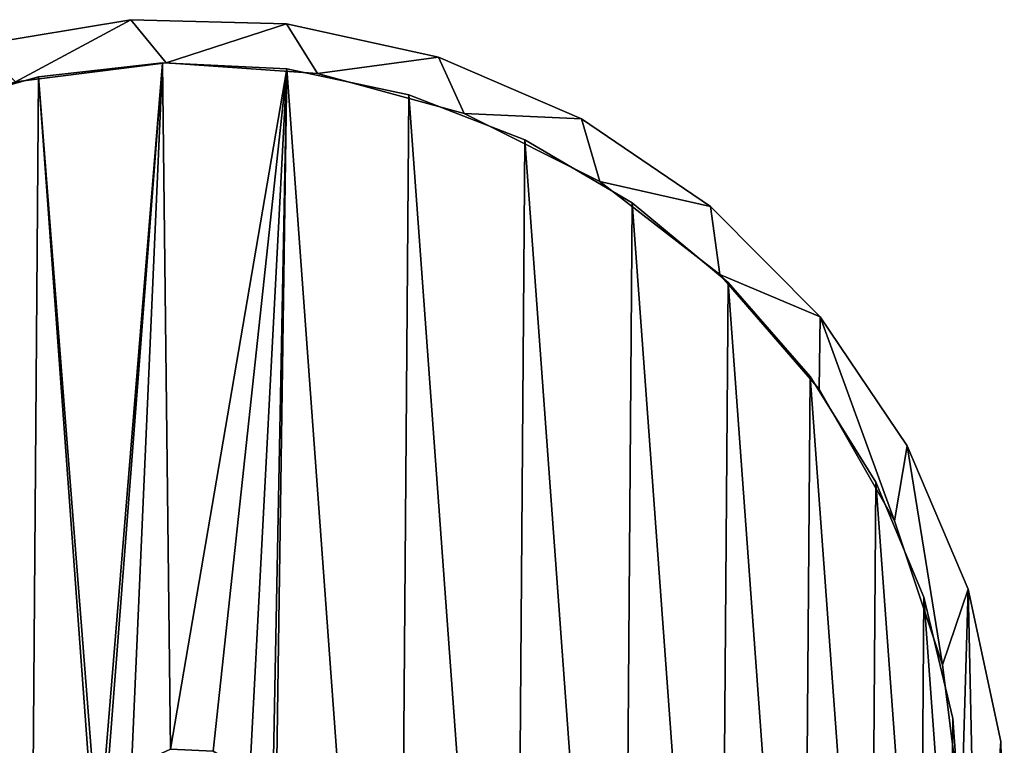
# Model space of a CAD drawing. Header units: millimetres. Extents: x 6 to 1278, y -44 to 44.
# Tile 108 of 209: x 636 to 669, y 3 to 27. Entities that reach past the tile are written whole.
import ezdxf

# ---------------------------------------------------------------- set-up
doc = ezdxf.new("R2010")
doc.units = ezdxf.units.MM
doc.header["$LTSCALE"] = 25.4
doc.layers.get('0').update_dxf_attribs({"true_color": 0xff5454})

# ---------------------------------------------------------------- blocks, each defined once
blk = doc.blocks.new('MORE-TONE-7816-7814.STL')
at = {"color": 250, "true_color": 0x262626}
mesh = blk.add_polyface(dxfattribs=at)
corners = [(614.866, 4.621, 1224.198), (615.091, -5.786, 1224.198), (614.482, -0.593, 1224.198), (616.231, 9.668, 1224.198), (615.985, -0.715, 1224.198), (616.345, 4.369, 1224.198), (618.526, 14.365, 1224.198), (617.69, 9.285, 1224.198), (619.968, 13.845, 1224.198), (621.668, 18.544, 1224.198), (623.092, 17.872, 1224.198), (625.544, 22.052, 1224.198), (626.941, 21.213, 1224.198), (630.015, 24.763, 1224.198), (631.368, 23.738, 1224.198), (634.917, 26.579, 1224.198), (636.203, 25.351, 1224.198), (640.075, 27.434, 1224.198), (641.26, 25.99, 1224.198), (645.301, 27.298, 1224.198), (646.344, 25.63, 1224.198), (650.407, 26.175, 1224.198), (651.26, 24.286, 1224.198), (655.208, 24.107, 1224.198), (655.82, 22.007, 1224.198), (659.532, 21.167, 1224.198), (659.847, 18.884, 1224.198), (663.22, 17.462, 1224.198), (663.188, 15.034, 1224.198), (665.713, 10.607, 1224.198), (666.141, 13.125, 1224.198), (667.326, 5.772, 1224.198), (668.188, 8.315, 1224.198), (667.965, 0.715, 1224.198), (616.672, -10.769, 1224.198), (616.624, -5.772, 1224.198), (618.237, -10.607, 1224.198), (619.167, -15.363, 1224.198), (620.763, -15.034, 1224.198), (622.487, -19.402, 1224.198), (624.103, -18.884, 1224.198), (626.51, -22.74, 1224.198), (628.131, -22.007, 1224.198), (631.094, -25.255, 1224.198), (632.69, -24.286, 1224.198), (636.07, -26.858, 1224.198), (637.606, -25.63, 1224.198), (641.259, -27.491, 1224.198), (642.691, -25.99, 1224.198), (646.475, -27.129, 1224.198), (647.747, -25.351, 1224.198), (651.528, -25.788, 1224.198), (652.582, -23.738, 1224.198), (656.236, -23.514, 1224.198), (657.009, -21.213, 1224.198), (660.428, -20.39, 1224.198), (660.859, -17.872, 1224.198), (663.953, -16.529, 1224.198), (663.983, -13.845, 1224.198), (666.684, -12.071, 1224.198), (666.261, -9.285, 1224.198), (667.606, -4.369, 1224.198), (668.522, -7.177, 1224.198), (669.288, 3.204, 1224.198), (669.084, -4.621, 1224.198), (669.401, -2.023, 1224.198)]
mesh.append_faces([[corners[k] for k in face] for face in [(0, 1, 2), (64, 63, 65)]], dxfattribs={"vtx0": -1, "color": 250})
mesh.append_faces([[corners[k] for k in face] for face in [(4, 3, 5), (5, 6, 7), (7, 6, 8), (8, 9, 10), (10, 11, 12), (12, 13, 14), (14, 15, 16), (16, 17, 18), (18, 19, 20), (20, 21, 22), (22, 23, 24), (24, 25, 26), (26, 27, 28), (28, 27, 29), (29, 30, 31), (31, 32, 33), (34, 36, 37), (37, 38, 39), (39, 40, 41), (41, 42, 43), (43, 44, 45), (45, 46, 47), (47, 48, 49), (49, 50, 51), (51, 52, 53), (53, 54, 55), (55, 56, 57), (57, 58, 59), (59, 61, 62), (62, 63, 64)]], dxfattribs={"vtx0": -1, "vtx1": -1, "color": 250})
mesh.append_faces([[corners[k] for k in face] for face in [(1, 3, 4), (62, 33, 32)]], dxfattribs={"vtx0": -1, "vtx1": -1, "vtx2": -1, "color": 250})
mesh.append_faces([[corners[k] for k in face] for face in [(1, 0, 3), (5, 3, 6), (8, 6, 9), (10, 9, 11), (12, 11, 13), (14, 13, 15), (16, 15, 17), (18, 17, 19), (20, 19, 21), (22, 21, 23), (24, 23, 25), (26, 25, 27), (29, 27, 30), (31, 30, 32), (4, 34, 1), (34, 4, 35), (34, 35, 36), (37, 36, 38), (39, 38, 40), (41, 40, 42), (43, 42, 44), (45, 44, 46), (47, 46, 48), (49, 48, 50), (51, 50, 52), (53, 52, 54), (55, 54, 56), (57, 56, 58), (59, 58, 60), (59, 60, 61), (62, 61, 33), (62, 32, 63)]], dxfattribs={"vtx0": -1, "vtx2": -1, "color": 250})
mesh = blk.add_polyface(dxfattribs=at)
corners = [(616.672, -10.769, 1300.198), (615.985, -0.715, 1300.198), (615.091, -5.786, 1300.198), (616.624, -5.772, 1300.198), (618.237, -10.607, 1300.198), (619.167, -15.363, 1300.198), (620.763, -15.034, 1300.198), (622.487, -19.402, 1300.198), (624.103, -18.884, 1300.198), (626.51, -22.74, 1300.198), (628.131, -22.007, 1300.198), (631.094, -25.255, 1300.198), (632.69, -24.286, 1300.198), (636.07, -26.858, 1300.198), (637.606, -25.63, 1300.198), (641.259, -27.491, 1300.198), (642.691, -25.99, 1300.198), (646.475, -27.129, 1300.198), (647.747, -25.351, 1300.198), (651.528, -25.788, 1300.198), (652.582, -23.738, 1300.198), (656.236, -23.514, 1300.198), (657.009, -21.213, 1300.198), (660.428, -20.39, 1300.198), (660.859, -17.872, 1300.198), (663.953, -16.529, 1300.198), (663.983, -13.845, 1300.198), (666.684, -12.071, 1300.198), (666.261, -9.285, 1300.198), (667.606, -4.369, 1300.198), (668.522, -7.177, 1300.198), (667.965, 0.715, 1300.198), (668.188, 8.315, 1300.198), (669.288, 3.204, 1300.198), (669.084, -4.621, 1300.198), (669.401, -2.023, 1300.198), (614.866, 4.621, 1300.198), (614.482, -0.593, 1300.198), (616.231, 9.668, 1300.198), (616.345, 4.369, 1300.198), (618.526, 14.365, 1300.198), (617.69, 9.285, 1300.198), (619.968, 13.845, 1300.198), (621.668, 18.544, 1300.198), (623.092, 17.872, 1300.198), (625.544, 22.052, 1300.198), (626.941, 21.213, 1300.198), (630.015, 24.763, 1300.198), (631.368, 23.738, 1300.198), (634.917, 26.579, 1300.198), (636.203, 25.351, 1300.198), (640.075, 27.434, 1300.198), (641.26, 25.99, 1300.198), (645.301, 27.298, 1300.198), (646.344, 25.63, 1300.198), (650.407, 26.175, 1300.198), (651.26, 24.286, 1300.198), (655.208, 24.107, 1300.198), (655.82, 22.007, 1300.198), (659.532, 21.167, 1300.198), (659.847, 18.884, 1300.198), (663.22, 17.462, 1300.198), (663.188, 15.034, 1300.198), (665.713, 10.607, 1300.198), (666.141, 13.125, 1300.198), (667.326, 5.772, 1300.198)]
mesh.append_faces([[corners[k] for k in face] for face in [(33, 34, 35), (2, 36, 37)]], dxfattribs={"vtx0": -1, "color": 250})
mesh.append_faces([[corners[k] for k in face] for face in [(0, 1, 2), (1, 0, 3), (3, 0, 4), (4, 5, 6), (6, 7, 8), (8, 9, 10), (10, 11, 12), (12, 13, 14), (14, 15, 16), (16, 17, 18), (18, 19, 20), (20, 21, 22), (22, 23, 24), (24, 25, 26), (26, 27, 28), (28, 27, 29), (29, 30, 31), (32, 30, 33), (36, 2, 38), (38, 39, 40), (40, 42, 43), (43, 44, 45), (45, 46, 47), (47, 48, 49), (49, 50, 51), (51, 52, 53), (53, 54, 55), (55, 56, 57), (57, 58, 59), (59, 60, 61), (61, 63, 64), (64, 65, 32)]], dxfattribs={"vtx0": -1, "vtx1": -1, "color": 250})
mesh.append_faces([[corners[k] for k in face] for face in [(31, 30, 32), (38, 2, 1)]], dxfattribs={"vtx0": -1, "vtx1": -1, "vtx2": -1, "color": 250})
mesh.append_faces([[corners[k] for k in face] for face in [(4, 0, 5), (6, 5, 7), (8, 7, 9), (10, 9, 11), (12, 11, 13), (14, 13, 15), (16, 15, 17), (18, 17, 19), (20, 19, 21), (22, 21, 23), (24, 23, 25), (26, 25, 27), (29, 27, 30), (33, 30, 34), (38, 1, 39), (40, 39, 41), (40, 41, 42), (43, 42, 44), (45, 44, 46), (47, 46, 48), (49, 48, 50), (51, 50, 52), (53, 52, 54), (55, 54, 56), (57, 56, 58), (59, 58, 60), (61, 60, 62), (61, 62, 63), (64, 63, 65), (32, 65, 31)]], dxfattribs={"vtx0": -1, "vtx2": -1, "color": 250})
mesh = blk.add_polyface(dxfattribs=at)
corners = [(634.917, 26.579, 1300.198), (640.075, 27.434, 1224.198), (634.917, 26.579, 1224.198), (640.075, 27.434, 1300.198)]
mesh.append_faces([[corners[k] for k in face] for face in [(0, 1, 2), (1, 0, 3)]], dxfattribs={"vtx0": -1, "color": 250})
mesh = blk.add_polyface(dxfattribs=at)
corners = [(640.075, 27.434, 1300.198), (645.301, 27.298, 1224.198), (640.075, 27.434, 1224.198), (645.301, 27.298, 1300.198)]
mesh.append_faces([[corners[k] for k in face] for face in [(0, 1, 2), (1, 0, 3)]], dxfattribs={"vtx0": -1, "color": 250})
mesh = blk.add_polyface(dxfattribs=at)
corners = [(645.301, 27.298, 1300.198), (650.407, 26.175, 1224.198), (645.301, 27.298, 1224.198), (650.407, 26.175, 1300.198)]
mesh.append_faces([[corners[k] for k in face] for face in [(0, 1, 2), (1, 0, 3)]], dxfattribs={"vtx0": -1, "color": 250})
mesh = blk.add_polyface(dxfattribs=at)
corners = [(650.407, 26.175, 1300.198), (655.208, 24.107, 1224.198), (650.407, 26.175, 1224.198), (655.208, 24.107, 1300.198)]
mesh.append_faces([[corners[k] for k in face] for face in [(0, 1, 2), (1, 0, 3)]], dxfattribs={"vtx0": -1, "color": 250})
mesh = blk.add_polyface(dxfattribs=at)
corners = [(616.683, -6.027, 1226.998), (616.077, 2.292, 1226.998), (616.044, -1.892, 1226.998), (616.78, 6.417, 1226.998), (617.978, -10.006, 1226.998), (618.135, 10.376, 1226.998), (619.894, -13.726, 1226.998), (620.108, 14.065, 1226.998), (622.381, -17.09, 1226.998), (622.648, 17.391, 1226.998), (625.377, -20.012, 1226.998), (625.688, 20.266, 1226.998), (628.802, -22.416, 1226.998), (629.15, 22.616, 1226.998), (632.568, -24.238, 1226.998), (632.944, 24.381, 1226.998), (636.578, -25.434, 1226.998), (636.972, 25.514, 1226.998), (640.728, -25.97, 1226.998), (638.983, -0.218, 1226.998), (639.427, -1.584, 1226.998), (640.455, -2.586, 1226.998), (641.831, -2.997, 1226.998), (644.91, -25.834, 1226.998), (643.24, -2.72, 1226.998), (644.36, -1.821, 1226.998), (644.933, -0.504, 1226.998), (649.016, -25.029, 1226.998), (645.309, 25.785, 1226.998), (649.402, 24.917, 1226.998), (652.94, -23.575, 1226.998), (653.302, 23.403, 1226.998), (656.579, -21.511, 1226.998), (656.91, 21.283, 1226.998), (659.841, -18.89, 1226.998), (660.13, 18.612, 1226.998), (662.64, -15.779, 1226.998), (662.881, 15.458, 1226.998), (664.903, -12.26, 1226.998), (665.09, 11.905, 1226.998), (666.573, -8.424, 1226.998), (666.7, 8.043, 1226.998), (667.606, -4.369, 1226.998), (667.67, 3.972, 1226.998), (667.974, -0.201, 1226.998), (641.129, 25.986, 1226.998), (639.225, 1.197, 1226.998), (640.096, 2.338, 1226.998), (641.398, 2.944, 1226.998), (642.832, 2.875, 1226.998), (644.07, 2.147, 1226.998), (644.828, 0.928, 1226.998)]
mesh.append_faces([[corners[k] for k in face] for face in [(0, 1, 2), (43, 42, 44)]], dxfattribs={"vtx0": -1, "color": 250})
mesh.append_faces([[corners[k] for k in face] for face in [(1, 0, 3), (3, 4, 5), (5, 6, 7), (7, 8, 9), (9, 10, 11), (11, 12, 13), (13, 14, 15), (15, 16, 17), (19, 18, 20), (20, 18, 21), (21, 18, 22), (22, 23, 24), (24, 23, 25), (25, 23, 26), (28, 27, 29), (29, 30, 31), (31, 32, 33), (33, 34, 35), (35, 36, 37), (37, 38, 39), (39, 40, 41), (41, 42, 43), (45, 48, 28)]], dxfattribs={"vtx0": -1, "vtx1": -1, "color": 250})
mesh.append_faces([[corners[k] for k in face] for face in [(17, 18, 19), (26, 27, 28)]], dxfattribs={"vtx0": -1, "vtx1": -1, "vtx2": -1, "color": 250})
mesh.append_faces([[corners[k] for k in face] for face in [(3, 0, 4), (5, 4, 6), (7, 6, 8), (9, 8, 10), (11, 10, 12), (13, 12, 14), (15, 14, 16), (17, 16, 18), (22, 18, 23), (26, 23, 27), (29, 27, 30), (31, 30, 32), (33, 32, 34), (35, 34, 36), (37, 36, 38), (39, 38, 40), (41, 40, 42), (19, 45, 17), (45, 19, 46), (45, 46, 47), (45, 47, 48), (28, 48, 49), (28, 49, 50), (28, 50, 51), (28, 51, 26)]], dxfattribs={"vtx0": -1, "vtx2": -1, "color": 250})
mesh = blk.add_polyface(dxfattribs=at)
corners = [(641.129, 25.986, 1226.198), (638.983, -0.218, 1226.198), (636.972, 25.514, 1226.198), (639.225, 1.197, 1226.198), (640.096, 2.338, 1226.198), (641.398, 2.944, 1226.198), (645.309, 25.785, 1226.198), (642.832, 2.875, 1226.198), (644.07, 2.147, 1226.198), (644.828, 0.928, 1226.198), (644.933, -0.504, 1226.198), (616.077, 2.292, 1226.198), (616.683, -6.027, 1226.198), (616.044, -1.892, 1226.198), (616.78, 6.417, 1226.198), (617.978, -10.006, 1226.198), (618.135, 10.376, 1226.198), (619.894, -13.726, 1226.198), (620.108, 14.065, 1226.198), (622.381, -17.09, 1226.198), (622.648, 17.391, 1226.198), (625.377, -20.012, 1226.198), (625.688, 20.266, 1226.198), (628.802, -22.416, 1226.198), (629.15, 22.616, 1226.198), (632.568, -24.238, 1226.198), (632.944, 24.381, 1226.198), (636.578, -25.434, 1226.198), (640.728, -25.97, 1226.198), (639.427, -1.584, 1226.198), (640.455, -2.586, 1226.198), (641.831, -2.997, 1226.198), (644.91, -25.834, 1226.198), (643.24, -2.72, 1226.198), (644.36, -1.821, 1226.198), (649.016, -25.029, 1226.198), (649.402, 24.917, 1226.198), (652.94, -23.575, 1226.198), (653.302, 23.403, 1226.198), (656.579, -21.511, 1226.198), (656.91, 21.283, 1226.198), (659.841, -18.89, 1226.198), (660.13, 18.612, 1226.198), (662.64, -15.779, 1226.198), (662.881, 15.458, 1226.198), (664.903, -12.26, 1226.198), (665.09, 11.905, 1226.198), (666.573, -8.424, 1226.198), (666.7, 8.043, 1226.198), (667.606, -4.369, 1226.198), (667.67, 3.972, 1226.198), (667.974, -0.201, 1226.198)]
mesh.append_faces([[corners[k] for k in face] for face in [(11, 12, 13), (49, 50, 51)]], dxfattribs={"vtx0": -1, "color": 250})
mesh.append_faces([[corners[k] for k in face] for face in [(0, 1, 2), (1, 0, 3), (3, 0, 4), (4, 0, 5), (5, 6, 7), (7, 6, 8), (8, 6, 9), (9, 6, 10), (12, 14, 15), (15, 16, 17), (17, 18, 19), (19, 20, 21), (21, 22, 23), (23, 24, 25), (25, 26, 27), (27, 2, 28), (28, 31, 32), (32, 10, 35), (35, 36, 37), (37, 38, 39), (39, 40, 41), (41, 42, 43), (43, 44, 45), (45, 46, 47), (47, 48, 49)]], dxfattribs={"vtx0": -1, "vtx1": -1, "color": 250})
mesh.append_faces([[corners[k] for k in face] for face in [(28, 2, 1), (35, 10, 6)]], dxfattribs={"vtx0": -1, "vtx1": -1, "vtx2": -1, "color": 250})
mesh.append_faces([[corners[k] for k in face] for face in [(5, 0, 6), (12, 11, 14), (15, 14, 16), (17, 16, 18), (19, 18, 20), (21, 20, 22), (23, 22, 24), (25, 24, 26), (27, 26, 2), (28, 1, 29), (28, 29, 30), (28, 30, 31), (32, 31, 33), (32, 33, 34), (32, 34, 10), (35, 6, 36), (37, 36, 38), (39, 38, 40), (41, 40, 42), (43, 42, 44), (45, 44, 46), (47, 46, 48), (49, 48, 50)]], dxfattribs={"vtx0": -1, "vtx2": -1, "color": 250})
mesh = blk.add_polyface(dxfattribs=at)
corners = [(641.26, 25.99, 1300.198), (636.203, 25.351, 1224.198), (641.26, 25.99, 1224.198), (636.203, 25.351, 1300.198)]
mesh.append_faces([[corners[k] for k in face] for face in [(0, 1, 2), (1, 0, 3)]], dxfattribs={"vtx0": -1, "color": 250})
mesh = blk.add_polyface(dxfattribs=at)
corners = [(636.972, 25.514, 1226.998), (641.129, 25.986, 1226.198), (636.972, 25.514, 1226.198), (641.129, 25.986, 1226.998)]
mesh.append_faces([[corners[k] for k in face] for face in [(0, 1, 2), (1, 0, 3)]], dxfattribs={"vtx0": -1, "color": 250})
mesh = blk.add_polyface(dxfattribs=at)
corners = [(641.129, 25.986, 1226.998), (645.309, 25.785, 1226.198), (641.129, 25.986, 1226.198), (645.309, 25.785, 1226.998)]
mesh.append_faces([[corners[k] for k in face] for face in [(0, 1, 2), (1, 0, 3)]], dxfattribs={"vtx0": -1, "color": 250})
mesh = blk.add_polyface(dxfattribs=at)
corners = [(646.344, 25.63, 1300.198), (641.26, 25.99, 1224.198), (646.344, 25.63, 1224.198), (641.26, 25.99, 1300.198)]
mesh.append_faces([[corners[k] for k in face] for face in [(0, 1, 2), (1, 0, 3)]], dxfattribs={"vtx0": -1, "color": 250})
mesh = blk.add_polyface(dxfattribs=at)
corners = [(632.944, 24.381, 1226.998), (636.972, 25.514, 1226.198), (632.944, 24.381, 1226.198), (636.972, 25.514, 1226.998)]
mesh.append_faces([[corners[k] for k in face] for face in [(0, 1, 2), (1, 0, 3)]], dxfattribs={"vtx0": -1, "color": 250})
mesh = blk.add_polyface(dxfattribs=at)
corners = [(645.309, 25.785, 1226.998), (649.402, 24.917, 1226.198), (645.309, 25.785, 1226.198), (649.402, 24.917, 1226.998)]
mesh.append_faces([[corners[k] for k in face] for face in [(0, 1, 2), (1, 0, 3)]], dxfattribs={"vtx0": -1, "color": 250})
mesh = blk.add_polyface(dxfattribs=at)
corners = [(651.26, 24.286, 1300.198), (646.344, 25.63, 1224.198), (651.26, 24.286, 1224.198), (646.344, 25.63, 1300.198)]
mesh.append_faces([[corners[k] for k in face] for face in [(0, 1, 2), (1, 0, 3)]], dxfattribs={"vtx0": -1, "color": 250})
mesh = blk.add_polyface(dxfattribs=at)
corners = [(649.402, 24.917, 1226.998), (653.302, 23.403, 1226.198), (649.402, 24.917, 1226.198), (653.302, 23.403, 1226.998)]
mesh.append_faces([[corners[k] for k in face] for face in [(0, 1, 2), (1, 0, 3)]], dxfattribs={"vtx0": -1, "color": 250})
mesh = blk.add_polyface(dxfattribs=at)
corners = [(655.82, 22.007, 1300.198), (651.26, 24.286, 1224.198), (655.82, 22.007, 1224.198), (651.26, 24.286, 1300.198)]
mesh.append_faces([[corners[k] for k in face] for face in [(0, 1, 2), (1, 0, 3)]], dxfattribs={"vtx0": -1, "color": 250})
mesh = blk.add_polyface(dxfattribs=at)
corners = [(655.208, 24.107, 1300.198), (659.532, 21.167, 1224.198), (655.208, 24.107, 1224.198), (659.532, 21.167, 1300.198)]
mesh.append_faces([[corners[k] for k in face] for face in [(0, 1, 2), (1, 0, 3)]], dxfattribs={"vtx0": -1, "color": 250})
mesh = blk.add_polyface(dxfattribs=at)
corners = [(653.302, 23.403, 1226.998), (656.91, 21.283, 1226.198), (653.302, 23.403, 1226.198), (656.91, 21.283, 1226.998)]
mesh.append_faces([[corners[k] for k in face] for face in [(0, 1, 2), (1, 0, 3)]], dxfattribs={"vtx0": -1, "color": 250})
mesh = blk.add_polyface(dxfattribs=at)
corners = [(659.847, 18.884, 1300.198), (655.82, 22.007, 1224.198), (659.847, 18.884, 1224.198), (655.82, 22.007, 1300.198)]
mesh.append_faces([[corners[k] for k in face] for face in [(0, 1, 2), (1, 0, 3)]], dxfattribs={"vtx0": -1, "color": 250})
mesh = blk.add_polyface(dxfattribs=at)
corners = [(656.91, 21.283, 1226.998), (660.13, 18.612, 1226.198), (656.91, 21.283, 1226.198), (660.13, 18.612, 1226.998)]
mesh.append_faces([[corners[k] for k in face] for face in [(0, 1, 2), (1, 0, 3)]], dxfattribs={"vtx0": -1, "color": 250})
mesh = blk.add_polyface(dxfattribs=at)
corners = [(659.532, 21.167, 1224.198), (663.22, 17.462, 1300.198), (663.22, 17.462, 1224.198), (659.532, 21.167, 1300.198)]
mesh.append_faces([[corners[k] for k in face] for face in [(0, 1, 2), (1, 0, 3)]], dxfattribs={"vtx0": -1, "color": 250})
mesh = blk.add_polyface(dxfattribs=at)
corners = [(659.847, 18.884, 1300.198), (663.188, 15.034, 1224.198), (663.188, 15.034, 1300.198), (659.847, 18.884, 1224.198)]
mesh.append_faces([[corners[k] for k in face] for face in [(0, 1, 2), (1, 0, 3)]], dxfattribs={"vtx0": -1, "color": 250})
mesh = blk.add_polyface(dxfattribs=at)
corners = [(660.13, 18.612, 1226.198), (662.881, 15.458, 1226.998), (662.881, 15.458, 1226.198), (660.13, 18.612, 1226.998)]
mesh.append_faces([[corners[k] for k in face] for face in [(0, 1, 2), (1, 0, 3)]], dxfattribs={"vtx0": -1, "color": 250})
mesh = blk.add_polyface(dxfattribs=at)
corners = [(663.22, 17.462, 1224.198), (666.141, 13.125, 1300.198), (666.141, 13.125, 1224.198), (663.22, 17.462, 1300.198)]
mesh.append_faces([[corners[k] for k in face] for face in [(0, 1, 2), (1, 0, 3)]], dxfattribs={"vtx0": -1, "color": 250})
mesh = blk.add_polyface(dxfattribs=at)
corners = [(662.881, 15.458, 1226.198), (665.09, 11.905, 1226.998), (665.09, 11.905, 1226.198), (662.881, 15.458, 1226.998)]
mesh.append_faces([[corners[k] for k in face] for face in [(0, 1, 2), (1, 0, 3)]], dxfattribs={"vtx0": -1, "color": 250})
mesh = blk.add_polyface(dxfattribs=at)
corners = [(663.188, 15.034, 1300.198), (665.713, 10.607, 1224.198), (665.713, 10.607, 1300.198), (663.188, 15.034, 1224.198)]
mesh.append_faces([[corners[k] for k in face] for face in [(0, 1, 2), (1, 0, 3)]], dxfattribs={"vtx0": -1, "color": 250})
mesh = blk.add_polyface(dxfattribs=at)
corners = [(666.141, 13.125, 1224.198), (668.188, 8.315, 1300.198), (668.188, 8.315, 1224.198), (666.141, 13.125, 1300.198)]
mesh.append_faces([[corners[k] for k in face] for face in [(0, 1, 2), (1, 0, 3)]], dxfattribs={"vtx0": -1, "color": 250})
mesh = blk.add_polyface(dxfattribs=at)
corners = [(665.09, 11.905, 1226.198), (666.7, 8.043, 1226.998), (666.7, 8.043, 1226.198), (665.09, 11.905, 1226.998)]
mesh.append_faces([[corners[k] for k in face] for face in [(0, 1, 2), (1, 0, 3)]], dxfattribs={"vtx0": -1, "color": 250})
mesh = blk.add_polyface(dxfattribs=at)
corners = [(665.713, 10.607, 1300.198), (667.326, 5.772, 1224.198), (667.326, 5.772, 1300.198), (665.713, 10.607, 1224.198)]
mesh.append_faces([[corners[k] for k in face] for face in [(0, 1, 2), (1, 0, 3)]], dxfattribs={"vtx0": -1, "color": 250})
mesh = blk.add_polyface(dxfattribs=at)
corners = [(668.188, 8.315, 1224.198), (669.288, 3.204, 1300.198), (669.288, 3.204, 1224.198), (668.188, 8.315, 1300.198)]
mesh.append_faces([[corners[k] for k in face] for face in [(0, 1, 2), (1, 0, 3)]], dxfattribs={"vtx0": -1, "color": 250})
mesh = blk.add_polyface(dxfattribs=at)
corners = [(666.7, 8.043, 1226.198), (667.67, 3.972, 1226.998), (667.67, 3.972, 1226.198), (666.7, 8.043, 1226.998)]
mesh.append_faces([[corners[k] for k in face] for face in [(0, 1, 2), (1, 0, 3)]], dxfattribs={"vtx0": -1, "color": 250})
mesh = blk.add_polyface(dxfattribs=at)
corners = [(667.326, 5.772, 1300.198), (667.965, 0.715, 1224.198), (667.965, 0.715, 1300.198), (667.326, 5.772, 1224.198)]
mesh.append_faces([[corners[k] for k in face] for face in [(0, 1, 2), (1, 0, 3)]], dxfattribs={"vtx0": -1, "color": 250})
mesh = blk.add_polyface(dxfattribs=at)
corners = [(667.67, 3.972, 1226.198), (667.974, -0.201, 1226.998), (667.974, -0.201, 1226.198), (667.67, 3.972, 1226.998)]
mesh.append_faces([[corners[k] for k in face] for face in [(0, 1, 2), (1, 0, 3)]], dxfattribs={"vtx0": -1, "color": 250})
mesh = blk.add_polyface(dxfattribs=at)
corners = [(669.288, 3.204, 1224.198), (669.401, -2.023, 1300.198), (669.401, -2.023, 1224.198), (669.288, 3.204, 1300.198)]
mesh.append_faces([[corners[k] for k in face] for face in [(0, 1, 2), (1, 0, 3)]], dxfattribs={"vtx0": -1, "color": 250})

msp = doc.modelspace()

# ---------------------------------------------------------------- block references
at = {"color": 0}
msp.add_blockref('MORE-TONE-7816-7814.STL', (0, 0), dxfattribs=at)

doc.saveas('drawing.dxf')
